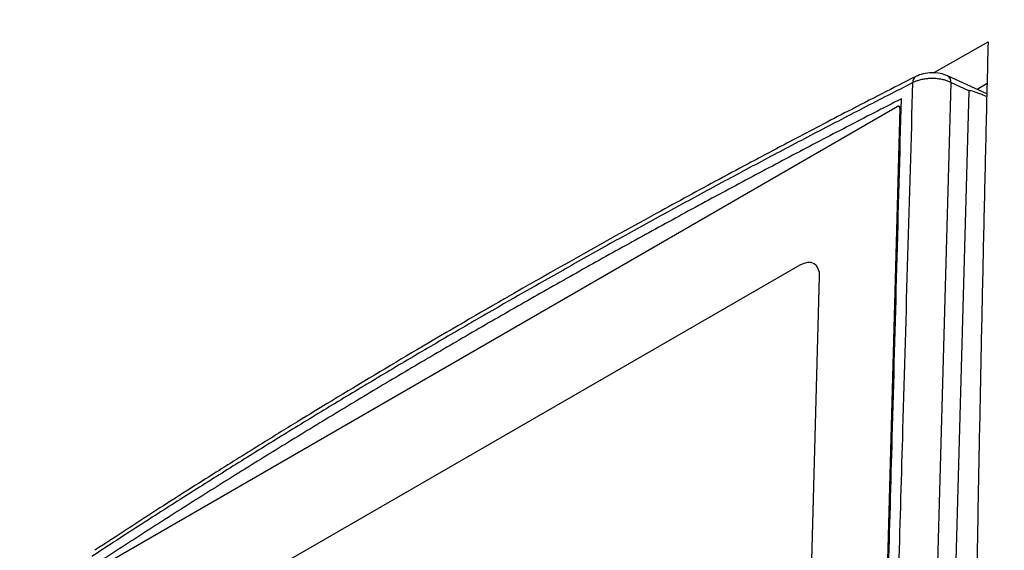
# Model space of a CAD drawing. Header units: millimetres. Extents: x 155473 to 158085, y 111018 to 114514.
# Tile 66 of 181: x 157606 to 157674, y 111857 to 111894. Entities that reach past the tile are written whole.
import ezdxf

# ---------------------------------------------------------------- set-up
doc = ezdxf.new("R2010")
doc.units = ezdxf.units.MM

msp = doc.modelspace()

# ---------------------------------------------------------------- linework, layer by layer
at = {"color": 7, "linetype": 'Continuous', "lineweight": 25}
for p, q in [((157669.267, 111890.21), (157673.047, 111892.353)), ((157672.974, 111888.757), (157670.243, 111890.015)), ((157671.727, 111888.969), (157670.481, 111889.544)), ((157672.988, 111889.474), (157672.291, 111889.071)), ((157671.727, 111888.969), (157669.333, 111803.057)), ((157611.956, 111856.241), (157666.764, 111887.875)), ((157666.935, 111887.776), (157664.635, 111803.187)), ((157667.04, 111887.794), (157666.889, 111887.887)), ((157660.023, 111876.898), (157618.304, 111852.819)), ((157660.758, 111852.803), (157661.393, 111876.107))]:
    msp.add_line(p, q, dxfattribs=at)
at = {"color": 7, "linetype": 'Continuous', "lineweight": 25, "flags": 128}
for points in [[(157670.481, 111889.544), (157669.137, 111841.309), (157668.609, 111822.36), (157668.085, 111803.409)], [(157666.935, 111887.776), (157666.933, 111887.813), (157666.924, 111887.845), (157666.908, 111887.87), (157666.887, 111887.888), (157666.861, 111887.897), (157666.831, 111887.898), (157666.798, 111887.891), (157666.764, 111887.875)], [(157661.393, 111876.107), (157661.375, 111876.405), (157661.303, 111876.66), (157661.179, 111876.863), (157661.01, 111877.005), (157660.801, 111877.081), (157660.561, 111877.088), (157660.298, 111877.027), (157660.023, 111876.898)]]:
    msp.add_lwpolyline(points, dxfattribs=at)
at = {"color": 7, "linetype": 'Continuous', "lineweight": 25}
for centre, radius, start, end in [((157668.31, 111889.582), 0.462, 123.37308, 185.70647), ((157669.981, 111889.587), 0.501, 355.03919, 58.58421)]:
    msp.add_arc(centre, radius, start, end, dxfattribs=at)
for points, knots in [([(157711.049, 112032.3), (157710.55, 112018.357), (157710.045, 112004.281), (157709.03, 111975.946), (157708.52, 111961.686), (157706.982, 111918.769), (157705.951, 111889.974), (157704.415, 111847.093), (157703.905, 111832.852), (157703.271, 111815.171), (157703.082, 111809.876), (157702.861, 111803.716), (157702.762, 111800.97), (157702.727, 111799.982), (157702.719, 111799.762), (157702.716, 111799.651), (157702.701, 111799.339), (157702.686, 111799.155), (157702.651, 111798.811), (157702.63, 111798.648), (157702.586, 111798.333), (157702.561, 111798.181), (157702.482, 111797.737), (157702.422, 111797.456), (157702.286, 111796.897), (157702.211, 111796.622), (157702.042, 111796.066), (157701.95, 111795.785), (157701.739, 111795.203), (157701.622, 111794.902), (157701.415, 111794.413), (157701.34, 111794.243), (157701.215, 111793.972), (157701.171, 111793.878), (157701.085, 111793.693), (157700.868, 111793.229), (157700.303, 111792.018), (157699.776, 111790.89), (157698.013, 111787.113), (157696.574, 111784.032), (157693.677, 111777.829), (157692.22, 111774.708), (157689.33, 111768.519), (157687.898, 111765.452), (157685.795, 111760.949), (157685.015, 111759.278), (157684.247, 111757.632), (157684.076, 111757.267), (157683.991, 111757.088), (157683.738, 111756.577), (157683.57, 111756.264), (157683.063, 111755.37), (157682.721, 111754.833), (157682.01, 111753.82), (157681.642, 111753.344), (157680.862, 111752.427), (157680.45, 111751.986), (157679.769, 111751.335), (157679.531, 111751.12), (157679.022, 111750.688), (157678.75, 111750.473), (157678.294, 111750.141), (157678.134, 111750.03), (157677.788, 111749.801), (157677.6, 111749.684), (157676.958, 111749.313), (157676.527, 111749.065), (157669.197, 111744.833), (157662.007, 111740.683), (157647.25, 111732.164), (157639.686, 111727.797), (157632.121, 111723.43)], [0, 0, 0, 0, 0.125, 0.125, 0.25, 0.25, 0.5, 0.5, 0.625, 0.625, 0.65625, 0.671875, 0.679687, 0.680664, 0.680664, 0.681641, 0.681641, 0.683594, 0.683594, 0.685547, 0.685547, 0.6875, 0.6875, 0.691406, 0.691406, 0.695312, 0.695312, 0.699219, 0.699219, 0.703125, 0.703125, 0.705078, 0.705078, 0.706055, 0.706055, 0.707031, 0.710937, 0.71875, 0.71875, 0.75, 0.75, 0.78125, 0.78125, 0.8125, 0.8125, 0.828125, 0.830078, 0.830078, 0.832031, 0.832031, 0.835937, 0.835937, 0.84375, 0.84375, 0.851562, 0.851562, 0.859375, 0.859375, 0.863281, 0.863281, 0.867187, 0.867187, 0.869141, 0.869141, 0.871094, 0.871094, 0.875, 0.875, 0.9375, 0.9375, 1, 1, 1, 1]), ([(157572.456, 111952.292), (157571.957, 111938.349), (157571.452, 111924.273), (157570.437, 111895.938), (157569.927, 111881.678), (157568.389, 111838.761), (157567.358, 111809.966), (157565.822, 111767.085), (157565.312, 111752.844), (157564.678, 111735.163), (157564.489, 111729.868), (157564.268, 111723.708), (157564.17, 111720.962), (157564.134, 111719.974), (157564.126, 111719.754), (157564.122, 111719.642), (157564.115, 111719.335), (157564.117, 111719.161), (157564.128, 111718.844), (157564.137, 111718.698), (157564.161, 111718.422), (157564.175, 111718.293), (157564.225, 111717.923), (157564.268, 111717.701), (157564.368, 111717.279), (157564.426, 111717.081), (157564.561, 111716.7), (157564.637, 111716.517), (157564.814, 111716.158), (157564.914, 111715.982), (157565.094, 111715.717), (157565.16, 111715.628), (157565.27, 111715.492), (157565.309, 111715.447), (157565.386, 111715.355), (157565.578, 111715.127), (157566.078, 111714.532), (157566.545, 111713.977), (157568.106, 111712.12), (157569.38, 111710.605), (157571.945, 111707.555), (157573.236, 111706.02), (157575.795, 111702.977), (157577.063, 111701.468), (157578.925, 111699.254), (157579.616, 111698.432), (157580.297, 111697.623), (157580.448, 111697.443), (157580.523, 111697.357), (157580.75, 111697.124), (157580.902, 111696.995), (157581.365, 111696.661), (157581.683, 111696.505), (157582.349, 111696.287), (157582.698, 111696.225), (157583.444, 111696.189), (157583.841, 111696.214), (157584.503, 111696.339), (157584.735, 111696.395), (157585.235, 111696.546), (157585.502, 111696.641), (157585.953, 111696.834), (157586.112, 111696.907), (157586.456, 111697.077), (157586.643, 111697.176), (157587.284, 111697.546), (157587.716, 111697.795), (157595.046, 111702.026), (157602.236, 111706.177), (157616.992, 111714.696), (157624.557, 111719.063), (157632.121, 111723.43)], [0, 0, 0, 0, 0.125, 0.125, 0.25, 0.25, 0.5, 0.5, 0.625, 0.625, 0.65625, 0.671875, 0.679688, 0.680664, 0.680664, 0.681641, 0.681641, 0.683594, 0.683594, 0.685547, 0.685547, 0.6875, 0.6875, 0.691406, 0.691406, 0.695313, 0.695313, 0.699219, 0.699219, 0.703125, 0.703125, 0.705078, 0.705078, 0.706055, 0.706055, 0.707031, 0.710938, 0.71875, 0.71875, 0.75, 0.75, 0.78125, 0.78125, 0.8125, 0.8125, 0.828125, 0.830078, 0.830078, 0.832031, 0.832031, 0.835938, 0.835938, 0.84375, 0.84375, 0.851563, 0.851563, 0.859375, 0.859375, 0.863281, 0.863281, 0.867188, 0.867188, 0.869141, 0.869141, 0.871094, 0.871094, 0.875, 0.875, 0.9375, 0.9375, 1, 1, 1, 1]), ([(157673.047, 111892.353), (157672.996, 111890.219), (157672.892, 111885.949), (157672.746, 111879.538), (157672.607, 111873.123), (157672.475, 111866.703), (157672.351, 111860.277), (157672.234, 111853.846), (157672.124, 111847.41), (157672.022, 111840.968), (157671.927, 111834.521), (157671.839, 111828.069), (157671.759, 111821.611), (157671.686, 111815.147), (157671.62, 111808.678), (157671.583, 111804.361), (157671.564, 111802.202)], [0, 0, 0, 0, 0.071393, 0.142789, 0.214188, 0.28559, 0.356997, 0.428409, 0.499828, 0.571254, 0.642687, 0.714129, 0.785581, 0.857043, 0.928515, 1, 1, 1, 1]), ([(157670.242, 111890.015), (157670.078, 111890.076), (157669.748, 111890.197), (157669.146, 111890.238), (157668.546, 111890.171), (157668.219, 111890.036), (157668.055, 111889.968)], [0, 0, 0, 0, 0.250466, 0.500359, 0.749992, 1, 1, 1, 1]), ([(157667.85, 111889.536), (157667.274, 111889.242), (157666.122, 111888.655), (157664.402, 111887.769), (157662.688, 111886.881), (157660.98, 111885.989), (157659.278, 111885.094), (157657.581, 111884.195), (157655.891, 111883.294), (157654.207, 111882.389), (157652.529, 111881.481), (157650.857, 111880.569), (157649.192, 111879.655), (157647.532, 111878.737), (157645.878, 111877.816), (157644.23, 111876.891), (157642.588, 111875.964), (157640.953, 111875.033), (157639.323, 111874.099), (157637.699, 111873.162), (157636.082, 111872.221), (157634.47, 111871.278), (157632.865, 111870.331), (157631.265, 111869.38), (157629.672, 111868.427), (157628.084, 111867.47), (157626.503, 111866.51), (157624.928, 111865.547), (157623.359, 111864.581), (157621.795, 111863.611), (157620.238, 111862.638), (157618.687, 111861.662), (157617.142, 111860.683), (157615.603, 111859.7), (157614.071, 111858.714), (157612.544, 111857.725), (157611.531, 111857.063), (157611.025, 111856.732)], [0, 0, 0, 0, 0.028583, 0.057162, 0.085735, 0.114304, 0.14287, 0.171431, 0.19999, 0.228546, 0.257099, 0.28565, 0.3142, 0.342749, 0.371297, 0.399845, 0.428393, 0.456941, 0.485491, 0.514041, 0.542594, 0.571148, 0.599705, 0.628265, 0.656829, 0.685396, 0.713967, 0.742543, 0.771124, 0.79971, 0.828302, 0.856901, 0.885506, 0.914118, 0.942737, 0.971365, 1, 1, 1, 1]), ([(157668.049, 111889.964), (157666.485, 111889.165), (157663.621, 111887.701), (157659.764, 111885.682), (157656.697, 111884.055), (157654.205, 111882.718), (157652.012, 111881.529), (157647.115, 111878.85), (157640.795, 111875.297), (157633.312, 111870.932), (157628.616, 111868.116), (157625.198, 111866.029), (157622.632, 111864.446), (157619.402, 111862.425), (157615.514, 111859.956), (157612.736, 111858.145), (157611.235, 111857.166)], [0, 0, 0, 0, 0.077756, 0.142384, 0.193909, 0.232919, 0.269127, 0.306012, 0.484368, 0.598073, 0.702977, 0.737247, 0.783916, 0.843252, 0.915272, 1, 1, 1, 1]), ([(157665.379, 111803.546), (157665.388, 111803.847), (157665.408, 111804.447), (157665.44, 111805.346), (157665.491, 111806.843), (157665.586, 111809.834), (157665.772, 111816.107), (157666.124, 111828.643), (157666.597, 111845.716), (157667.202, 111867.206), (157667.618, 111881.539), (157667.85, 111889.536)], [0, 0, 0, 0, 0.010444, 0.020851, 0.031251, 0.062501, 0.125001, 0.25, 0.5, 0.721039, 1, 1, 1, 1]), ([(157670.481, 111889.544), (157670.445, 111889.561), (157670.374, 111889.595), (157670.259, 111889.641), (157670.135, 111889.683), (157670.005, 111889.721), (157669.805, 111889.768), (157669.525, 111889.812), (157669.185, 111889.829), (157668.864, 111889.814), (157668.574, 111889.775), (157668.304, 111889.714), (157668.06, 111889.635), (157667.919, 111889.569), (157667.85, 111889.536)], [0, 0, 0, 0, 0.047945, 0.097023, 0.147149, 0.198224, 0.250135, 0.373563, 0.49994, 0.605348, 0.709037, 0.809939, 0.907157, 1, 1, 1, 1]), ([(157672.97, 111888.566), (157672.849, 111888.615), (157672.48, 111888.766), (157672.074, 111888.922), (157671.787, 111888.987), (157671.742, 111888.985), (157671.732, 111888.979), (157671.728, 111888.975), (157671.728, 111888.971), (157671.727, 111888.969)], [0, 0, 0, 0, 0.285967, 0.873623, 0.961105, 0.985568, 0.99124, 0.995933, 1, 1, 1, 1]), ([(157667.057, 111888.421), (157666.425, 111888.097), (157665.161, 111887.449), (157663.275, 111886.473), (157661.395, 111885.492), (157659.522, 111884.508), (157657.656, 111883.519), (157655.797, 111882.527), (157653.945, 111881.53), (157652.1, 111880.53), (157650.262, 111879.525), (157648.432, 111878.517), (157646.608, 111877.505), (157644.792, 111876.488), (157642.983, 111875.468), (157641.181, 111874.444), (157639.386, 111873.416), (157637.598, 111872.384), (157635.818, 111871.348), (157634.045, 111870.308), (157632.279, 111869.265), (157630.521, 111868.218), (157628.771, 111867.167), (157627.028, 111866.112), (157625.292, 111865.054), (157623.564, 111863.992), (157621.844, 111862.926), (157620.131, 111861.857), (157618.426, 111860.784), (157616.728, 111859.707), (157615.039, 111858.627), (157613.356, 111857.543), (157612.241, 111856.817), (157611.684, 111856.454)], [0, 0, 0, 0, 0.032255, 0.064508, 0.096759, 0.129008, 0.161257, 0.193505, 0.225752, 0.258, 0.290248, 0.322497, 0.354748, 0.387, 0.419255, 0.451512, 0.483772, 0.516035, 0.548298, 0.580561, 0.612823, 0.645086, 0.677349, 0.709611, 0.741874, 0.774138, 0.806402, 0.838666, 0.870931, 0.903197, 0.935464, 0.967731, 1, 1, 1, 1]), ([(157664.737, 111803.388), (157664.752, 111804.034), (157664.789, 111805.571), (157664.858, 111808.242), (157664.948, 111811.648), (157665.053, 111815.507), (157665.174, 111819.924), (157665.356, 111826.503), (157665.599, 111835.281), (157665.973, 111848.727), (157666.462, 111866.439), (157666.846, 111880.613), (157667.057, 111888.421)], [0, 0, 0, 0, 0.022723, 0.054107, 0.094152, 0.142857, 0.190216, 0.25, 0.375019, 0.5, 0.72455, 1, 1, 1, 1])]:
    msp.add_open_spline(points, degree=3, knots=knots, dxfattribs=at)

doc.saveas('drawing.dxf')
